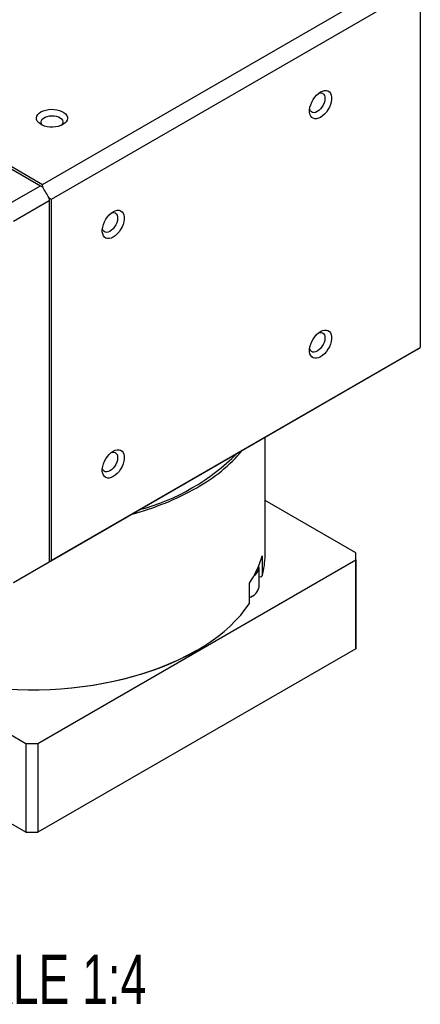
# Model space of a CAD drawing. Extents: x 11 to 421, y 5 to 275.
# Tile 8 of 10: x 346 to 366, y 204 to 251. Entities that reach past the tile are written whole.
import ezdxf
from ezdxf.enums import TextEntityAlignment as Align

# ---------------------------------------------------------------- set-up
doc = ezdxf.new("R2010")
doc.units = 0
doc.layers.get('0').update_dxf_attribs({"linetype": 'CONTINUOUS'})

msp = doc.modelspace()

# ---------------------------------------------------------------- linework, layer by layer
at = {"color": 7, "linetype": 'CONTINUOUS'}
for p, q in [((347.2926, 243.3333), (365.0941, 253.6099)), ((365.5095, 252.8903), (347.7081, 242.6137)), ((365.5095, 252.8903), (365.5095, 235.4776)), ((332.1076, 251.977), (347.1866, 243.2721)), ((332.2137, 252.0382), (347.2926, 243.3333)), ((345.4718, 242.2822), (347.1866, 243.2721)), ((347.1866, 243.2721), (347.2952, 243.2094)), ((347.2952, 243.2094), (347.2926, 243.3333)), ((347.7081, 242.6137), (347.602, 242.6779)), ((347.602, 242.6779), (347.602, 242.5525)), ((347.7081, 242.6137), (347.7081, 225.2011)), ((345.8873, 241.5626), (347.602, 242.5525)), ((347.602, 242.5525), (347.602, 225.1399)), ((347.7081, 225.2011), (365.5095, 235.4776)), ((347.4495, 225.0453), (365.3039, 235.3525)), ((358.0212, 225.465), (358.0212, 231.1482)), ((362.3936, 225.5698), (358.0212, 228.0939)), ((345.8873, 224.15), (347.602, 225.1399)), ((345.8873, 224.1435), (347.4495, 225.0453)), ((347.0587, 216.3852), (362.3936, 225.2378)), ((347.602, 225.1369), (347.7081, 225.2011)), ((347.602, 225.1399), (347.602, 225.1369)), ((357.8845, 225.4355), (357.8845, 224.4557)), ((362.3936, 225.2378), (362.3936, 220.9509)), ((362.3962, 221.1169), (362.3962, 225.4038)), ((357.7344, 223.9335), (357.7344, 224.8726)), ((357.2698, 223.1313), (357.2698, 224.1112)), ((357.8116, 224.4057), (357.7344, 224.4177)), ((357.8845, 224.4557), (357.8116, 224.4057)), ((357.388, 223.4795), (357.4234, 223.4999)), ((335.213, 222.8916), (346.4836, 216.3852)), ((362.3936, 220.9509), (347.0587, 212.0983)), ((354.6744, 220.8428), (354.7274, 220.8735)), ((346.4836, 212.0983), (331.922, 220.5046)), ((346.4836, 216.3852), (346.4836, 212.0983)), ((347.0587, 216.3852), (347.0587, 212.0983))]:
    msp.add_line(p, q, dxfattribs=at)
for points in [[(360.6984, 246.568), (360.601, 246.5221), (360.5068, 246.4987), (360.4192, 246.4985), (360.3411, 246.5215), (360.2752, 246.567), (360.2237, 246.6333), (360.1883, 246.7183), (360.1704, 246.819), (360.1704, 246.932), (360.1883, 247.0535), (360.2237, 247.1793), (360.2752, 247.3051), (360.3411, 247.4267), (360.4192, 247.5399), (360.5068, 247.6408), (360.601, 247.7261), (360.6984, 247.7928), (360.7959, 247.8386), (360.89, 247.862), (360.9776, 247.8622), (361.0557, 247.8392), (361.1216, 247.7937), (361.1732, 247.7274), (361.2085, 247.6424), (361.2265, 247.5417), (361.2265, 247.4287), (361.2085, 247.3072), (361.1732, 247.1815), (361.1216, 247.0556), (361.0557, 246.9341), (360.9776, 246.8209), (360.89, 246.7199), (360.7959, 246.6346), (360.6984, 246.568)], [(360.6099, 247.7338), (360.6579, 247.7469), (360.7307, 247.75), (360.7946, 247.7308), (360.8466, 247.6902), (360.8842, 247.63), (360.9057, 247.5531), (360.91, 247.463), (360.897, 247.364), (360.8673, 247.2608), (360.8223, 247.158), (360.764, 247.0606), (360.6952, 246.9731), (360.6191, 246.8996), (360.5393, 246.8435)], [(348.2738, 246.2195), (348.1673, 246.1684), (348.0464, 246.1295), (347.9152, 246.1042), (347.7781, 246.0931), (347.6399, 246.0968), (347.5051, 246.1151), (347.3785, 246.1474), (347.2643, 246.1925), (347.1665, 246.249), (347.0883, 246.3149), (347.0323, 246.388), (347.0007, 246.4658), (346.9943, 246.5456), (347.0134, 246.6247), (347.0574, 246.7005), (347.1247, 246.7703), (347.2131, 246.8318), (347.3196, 246.8828), (347.4405, 246.9217), (347.5718, 246.9471), (347.7088, 246.9581), (347.8471, 246.9544), (347.9818, 246.9361), (348.1084, 246.9039), (348.2226, 246.8587), (348.3205, 246.8022), (348.3987, 246.7363), (348.4546, 246.6632), (348.4863, 246.5854), (348.4927, 246.5056), (348.4735, 246.4265), (348.4296, 246.3507), (348.3622, 246.2809), (348.2738, 246.2195)], [(360.5393, 246.8435), (360.4595, 246.8075), (360.3834, 246.7932), (360.3147, 246.8013), (360.2564, 246.8314), (360.2113, 246.8821), (360.1816, 246.951), (360.1752, 246.9784)], [(347.3069, 246.1736), (347.2612, 246.2221), (347.2279, 246.2848), (347.2187, 246.3501), (347.234, 246.415), (347.2731, 246.4766), (347.3343, 246.5318), (347.4146, 246.5781), (347.5102, 246.6134), (347.6168, 246.636), (347.7293, 246.6449), (347.8424, 246.6395), (347.9509, 246.6203), (348.0498, 246.5881), (348.1343, 246.5443), (348.2005, 246.4911), (348.2453, 246.4309), (348.2667, 246.3665), (348.2637, 246.301), (348.2363, 246.2374), (348.1858, 246.1787), (348.1801, 246.1736)], [(350.6984, 240.7951), (350.601, 240.7493), (350.5068, 240.7258), (350.4192, 240.7256), (350.3411, 240.7487), (350.2752, 240.7941), (350.2237, 240.8605), (350.1883, 240.9454), (350.1704, 241.0461), (350.1704, 241.1592), (350.1883, 241.2806), (350.2237, 241.4064), (350.2752, 241.5322), (350.3411, 241.6538), (350.4192, 241.767), (350.5068, 241.8679), (350.601, 241.9532), (350.6984, 242.0199), (350.7959, 242.0657), (350.89, 242.0891), (350.9776, 242.0893), (351.0557, 242.0663), (351.1216, 242.0209), (351.1732, 241.9545), (351.2085, 241.8696), (351.2265, 241.7688), (351.2265, 241.6558), (351.2085, 241.5344), (351.1732, 241.4086), (351.1216, 241.2828), (351.0557, 241.1612), (350.9776, 241.048), (350.89, 240.947), (350.7959, 240.8618), (350.6984, 240.7951)], [(350.6117, 241.9616), (350.6579, 241.974), (350.7307, 241.9771), (350.7946, 241.9579), (350.8466, 241.9173), (350.8842, 241.8571), (350.9057, 241.7802), (350.91, 241.6901), (350.897, 241.5912), (350.8673, 241.4879), (350.8223, 241.3852), (350.764, 241.2878), (350.6952, 241.2003), (350.6191, 241.1267), (350.5393, 241.0707)], [(350.5393, 241.0707), (350.4595, 241.0346), (350.3834, 241.0203), (350.3147, 241.0284), (350.2564, 241.0585), (350.2113, 241.1092), (350.1816, 241.1782), (350.1752, 241.2055)], [(360.6984, 235.0203), (360.601, 234.9745), (360.5068, 234.9511), (360.4192, 234.9509), (360.3411, 234.9739), (360.2752, 235.0194), (360.2237, 235.0857), (360.1883, 235.1707), (360.1704, 235.2714), (360.1704, 235.3844), (360.1883, 235.5059), (360.2237, 235.6317), (360.2752, 235.7575), (360.3411, 235.8791), (360.4192, 235.9922), (360.5068, 236.0932), (360.601, 236.1785), (360.6984, 236.2451), (360.7959, 236.291), (360.89, 236.3144), (360.9776, 236.3146), (361.0557, 236.2916), (361.1216, 236.2461), (361.1732, 236.1798), (361.2085, 236.0948), (361.2265, 235.9941), (361.2265, 235.8811), (361.2085, 235.7596), (361.1732, 235.6338), (361.1216, 235.508), (361.0557, 235.3864), (360.9776, 235.2732), (360.89, 235.1723), (360.7959, 235.087), (360.6984, 235.0203)], [(360.6117, 236.1868), (360.6579, 236.1993), (360.7307, 236.2024), (360.7946, 236.1832), (360.8466, 236.1425), (360.8842, 236.0823), (360.9057, 236.0054), (360.91, 235.9154), (360.897, 235.8164), (360.8673, 235.7131), (360.8223, 235.6104), (360.764, 235.513), (360.6952, 235.4255), (360.6191, 235.352), (360.5393, 235.2959)], [(360.5393, 235.2959), (360.4595, 235.2599), (360.3834, 235.2455), (360.3147, 235.2536), (360.2564, 235.2837), (360.2113, 235.3344), (360.1816, 235.4034), (360.1752, 235.4308)], [(350.6984, 229.2475), (350.601, 229.2016), (350.5068, 229.1782), (350.4192, 229.178), (350.3411, 229.201), (350.2752, 229.2465), (350.2237, 229.3128), (350.1883, 229.3978), (350.1704, 229.4985), (350.1704, 229.6115), (350.1883, 229.733), (350.2237, 229.8588), (350.2752, 229.9846), (350.3411, 230.1062), (350.4192, 230.2194), (350.5068, 230.3203), (350.601, 230.4056), (350.6984, 230.4723), (350.7959, 230.5181), (350.89, 230.5415), (350.9776, 230.5417), (351.0557, 230.5187), (351.1216, 230.4732), (351.1732, 230.4069), (351.2085, 230.3219), (351.2265, 230.2212), (351.2265, 230.1082), (351.2085, 229.9867), (351.1732, 229.8609), (351.1216, 229.7351), (351.0557, 229.6135), (350.9776, 229.5004), (350.89, 229.3994), (350.7959, 229.3141), (350.6984, 229.2475)], [(350.6117, 230.4139), (350.6579, 230.4264), (350.7307, 230.4295), (350.7946, 230.4103), (350.8466, 230.3697), (350.8842, 230.3095), (350.9057, 230.2325), (350.91, 230.1425), (350.897, 230.0435), (350.8673, 229.9403), (350.8223, 229.8375), (350.764, 229.7401), (350.6952, 229.6526), (350.6191, 229.5791), (350.5393, 229.523)], [(350.5393, 229.523), (350.4595, 229.487), (350.3834, 229.4727), (350.3147, 229.4807), (350.2564, 229.5108), (350.2113, 229.5616), (350.1816, 229.6305), (350.1752, 229.6579)], [(346.0707, 218.9831), (346.5976, 218.9713), (347.1249, 218.9737), (347.6513, 218.9904), (348.1759, 219.0214), (348.6973, 219.0664), (349.2145, 219.1255), (349.7264, 219.1986), (350.2317, 219.2854), (350.7295, 219.3858), (351.2186, 219.4996), (351.6979, 219.6264), (352.1663, 219.7661), (352.623, 219.9183), (353.0667, 220.0826), (353.4967, 220.2588), (353.9118, 220.4465), (354.3113, 220.6451), (354.6942, 220.8544), (355.0598, 221.0737), (355.4071, 221.3028), (355.7354, 221.5409), (356.0441, 221.7877), (356.3323, 222.0426), (356.5996, 222.3049), (356.8453, 222.5743), (357.0689, 222.8499), (357.2698, 223.1313)], [(357.388, 223.4795), (357.3494, 223.4583), (357.2698, 223.421)], [(354.6744, 220.8428), (354.6393, 220.8226), (354.2592, 220.6151), (353.8628, 220.418), (353.4507, 220.2318), (353.0241, 220.057), (352.5837, 219.8939), (352.1306, 219.7429), (351.6658, 219.6043), (351.1902, 219.4784), (350.7049, 219.3655), (350.211, 219.2658), (349.7096, 219.1796), (349.2017, 219.107), (348.6885, 219.0482), (348.1711, 219.0034), (347.6507, 218.9726), (347.1283, 218.9559), (346.6051, 218.9533), (346.0823, 218.9649), (345.561, 218.9905), (345.0423, 219.0303)]]:
    msp.add_lwpolyline(points, dxfattribs=at)
for centre, radius, start, end in [((324.2032, 229.5229), 26.8433, 29.34498, 30.65502), ((362.7191, 239.83), 5.1701, 299.99757, 302.66504), ((349.2865, 237.7221), 10.4192, 284.91496, 315.07966), ((350.8655, 235.6807), 7.967, 298.98458, 319.65199), ((348.1433, 240.3962), 13.4114, 284.88714, 299.39572), ((357.188, 225.4038), 5.2082, 358.17354, 1.82646), ((344.8652, 229.5219), 5.169, 299.99745, 301.96991), ((344.8653, 229.5218), 5.1688, 299.99742, 301.96994), ((353.5079, 226.6621), 4.5452, 325.85902, 344.34405), ((354.1984, 225.4688), 3.8228, 344.63172, 359.94299), ((357.2542, 224.8933), 0.474, 300.88151, 8.16051), ((357.2707, 224.934), 0.4162, 320.89517, 349.30791), ((357.095, 224.0531), 0.6505, 285.58963, 349.40957), ((357.1874, 221.1169), 5.2088, 358.17361, 359.99988), ((346.7712, 243.4481), 27.0644, 269.39124, 270.60876), ((346.7712, 239.1613), 27.0644, 269.39124, 270.60876)]:
    msp.add_arc(centre, radius, start, end, dxfattribs=at)

# ---------------------------------------------------------------- texts
at = {"color": 7, "linetype": 'CONTINUOUS', "width": 0.7}
msp.add_text('SCALE 1:4', height=2.38125, dxfattribs=at).set_placement((341.2684, 203.1037), align=Align.BOTTOM_LEFT)

doc.saveas('drawing.dxf')
